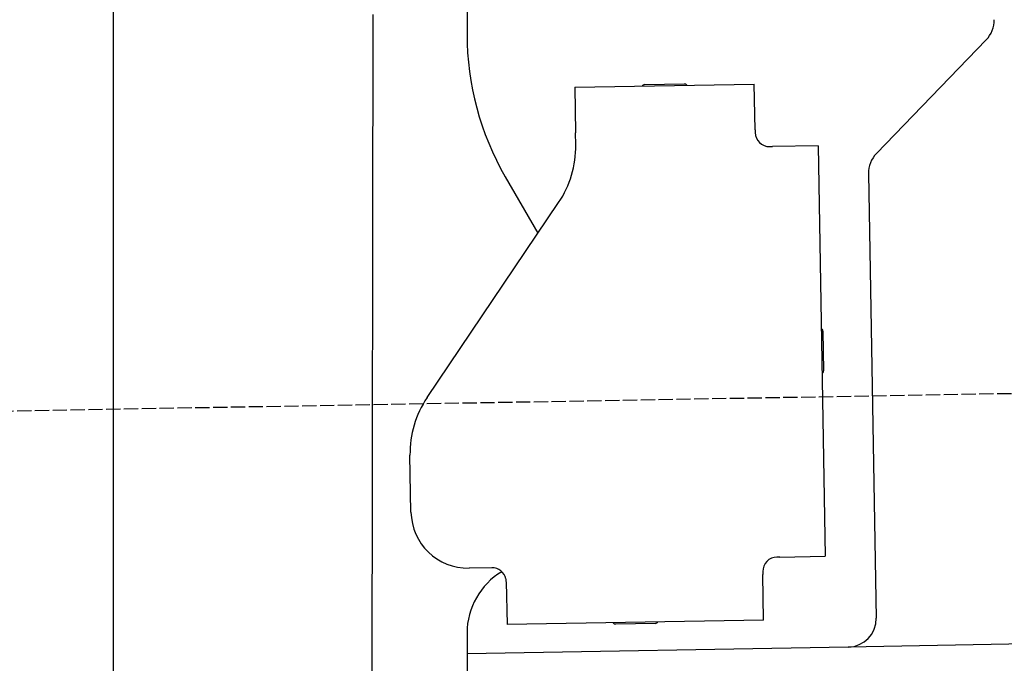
# Model space of a CAD drawing. Extents: x 562 to 7231, y 5667 to 12126.
# Tile 58 of 69: x 4451 to 4796, y 9979 to 10205. Entities that reach past the tile are written whole.
import ezdxf

# ---------------------------------------------------------------- set-up
doc = ezdxf.new("R2010")
doc.units = 0
doc.linetypes.add('GEN3', pattern=[6.25, 5, -1.25])
doc.layers.get('0').update_dxf_attribs({"linetype": 'CONTINUOUS'})
doc.layers.add('3', color=6, linetype='GEN3')

msp = doc.modelspace()

# ---------------------------------------------------------------- linework, layer by layer
for p, q in [((4607.567, 10321.479), (4607.567, 10199.537)), ((4483.567, 9975.479), (4483.567, 10232.479)), ((4483.567, 9975.479), (4483.567, 10232.479)), ((4574.509, 10206.394), (4571.788, 8191.896)), ((4789.632, 10197.488), (4751.179, 10157.669)), ((4645.329, 10180.896), (4708.319, 10181.995)), ((4645.329, 10180.896), (4645.608, 10164.898)), ((4669.816, 10181.823), (4683.814, 10182.068)), ((4708.599, 10165.998), (4708.319, 10181.995)), ((4708.599, 10165.998), (4708.616, 10164.998)), ((4645.682, 10160.659), (4645.608, 10164.898)), ((4713.703, 10160.086), (4714.702, 10160.103)), ((4730.7, 10160.383), (4714.702, 10160.103)), ((4730.7, 10160.383), (4733.213, 10016.405)), ((4620.964, 10149.537), (4632.425, 10129.685)), ((4748.374, 10150.548), (4751.094, 9994.713)), ((4593.55, 10072.051), (4639.704, 10140.476)), ((4732.334, 10095.401), (4732.579, 10081.403)), ((4587.921, 10031.871), (4587.572, 10051.868)), ((4717.216, 10016.125), (4716.216, 10016.108)), ((4717.216, 10016.125), (4733.213, 10016.405)), ((4616.266, 10012.363), (4608.267, 10012.223)), ((4711.304, 10011.021), (4711.321, 10010.022)), ((6241.042, 10010.719), (4741.27, 9984.54)), ((4621.352, 10007.451), (4621.614, 9992.453)), ((4711.6, 9994.024), (4711.321, 10010.022)), ((4711.6, 9994.024), (4621.614, 9992.453)), ((4607.567, 9989.479), (4607.567, 8629.111)), ((4673.615, 9992.861), (4659.617, 9992.617)), ((4741.27, 9984.54), (4607.567, 9982.207))]:
    msp.add_line(p, q)
msp.add_polyline3d([(4621.35, 10007.5, 0), (4621.35, 10007.5, 0), (4621.35, 10007.5, 0), (4621.35, 10007.5, 0), (4621.35, 10007.5, 0), (4621.35, 10007.5, 0), (4621.35, 10007.5, 0), (4621.35, 10007.5, 0), (4621.35, 10007.5, 0), (4621.35, 10007.5, 0), (4621.35, 10007.5, 0), (4621.35, 10007.5, 0), (4621.35, 10007.5, 0), (4621.35, 10007.6, 0), (4621.35, 10007.6, 0), (4621.35, 10007.6, 0), (4621.35, 10007.6, 0), (4621.35, 10007.6, 0), (4621.35, 10007.6, 0), (4621.35, 10007.6, 0), (4621.35, 10007.6, 0), (4621.35, 10007.6, 0), (4621.35, 10007.6, 0), (4621.35, 10007.6, 0), (4621.35, 10007.6, 0), (4621.35, 10007.6, 0), (4621.34, 10007.7, 0), (4621.34, 10007.7, 0), (4621.34, 10007.7, 0), (4621.34, 10007.7, 0), (4621.34, 10007.7, 0), (4621.34, 10007.7, 0), (4621.34, 10007.7, 0), (4621.34, 10007.7, 0), (4621.34, 10007.7, 0), (4621.34, 10007.7, 0), (4621.34, 10007.7, 0), (4621.34, 10007.7, 0), (4621.34, 10007.7, 0), (4621.34, 10007.8, 0), (4621.34, 10007.8, 0), (4621.34, 10007.8, 0), (4621.34, 10007.8, 0), (4621.34, 10007.8, 0), (4621.33, 10007.8, 0), (4621.33, 10007.8, 0), (4621.33, 10007.8, 0), (4621.33, 10007.8, 0), (4621.33, 10007.8, 0), (4621.33, 10007.8, 0), (4621.33, 10007.8, 0), (4621.33, 10007.8, 0), (4621.33, 10007.9, 0), (4621.33, 10007.9, 0), (4621.33, 10007.9, 0), (4621.33, 10007.9, 0), (4621.33, 10007.9, 0), (4621.32, 10007.9, 0), (4621.32, 10007.9, 0), (4621.32, 10007.9, 0), (4621.32, 10007.9, 0), (4621.32, 10007.9, 0), (4621.32, 10007.9, 0), (4621.32, 10007.9, 0), (4621.32, 10008, 0), (4621.32, 10008, 0), (4621.32, 10008, 0), (4621.32, 10008, 0), (4621.31, 10008, 0), (4621.31, 10008, 0), (4621.31, 10008, 0), (4621.31, 10008, 0), (4621.31, 10008, 0), (4621.31, 10008, 0), (4621.31, 10008, 0), (4621.31, 10008, 0), (4621.31, 10008, 0), (4621.31, 10008.1, 0), (4621.3, 10008.1, 0), (4621.3, 10008.1, 0), (4621.3, 10008.1, 0), (4621.3, 10008.1, 0), (4621.3, 10008.1, 0), (4621.3, 10008.1, 0), (4621.3, 10008.1, 0), (4621.3, 10008.1, 0), (4621.29, 10008.1, 0), (4621.29, 10008.1, 0), (4621.29, 10008.1, 0), (4621.29, 10008.1, 0), (4621.29, 10008.2, 0), (4621.29, 10008.2, 0), (4621.29, 10008.2, 0), (4621.29, 10008.2, 0), (4621.28, 10008.2, 0), (4621.28, 10008.2, 0), (4621.28, 10008.2, 0), (4621.28, 10008.2, 0), (4621.28, 10008.2, 0), (4621.28, 10008.2, 0), (4621.28, 10008.2, 0), (4621.28, 10008.2, 0), (4621.27, 10008.3, 0), (4621.27, 10008.3, 0), (4621.27, 10008.3, 0), (4621.27, 10008.3, 0), (4621.27, 10008.3, 0), (4621.27, 10008.3, 0), (4621.26, 10008.3, 0), (4621.26, 10008.3, 0), (4621.26, 10008.3, 0), (4621.26, 10008.3, 0), (4621.26, 10008.3, 0), (4621.26, 10008.3, 0), (4621.26, 10008.3, 0), (4621.25, 10008.4, 0), (4621.25, 10008.4, 0), (4621.25, 10008.4, 0), (4621.25, 10008.4, 0), (4621.25, 10008.4, 0), (4621.25, 10008.4, 0), (4621.24, 10008.4, 0), (4621.24, 10008.4, 0), (4621.24, 10008.4, 0), (4621.24, 10008.4, 0), (4621.24, 10008.4, 0), (4621.24, 10008.4, 0), (4621.23, 10008.4, 0)])
for centre, radius, start, end in [((4782.439, 10204.435), 10, 316, 1), ((4707.567, 10199.537), 100, 180, 210), ((4669.834, 10180.824), 1, 91, 151), ((4683.832, 10181.068), 1, 31, 91), ((4713.615, 10165.085), 5, 181, 271), ((4610.688, 10160.048), 35, 326, 1), ((4758.373, 10150.722), 10, 136, 181), ((4731.334, 10095.384), 1, 1, 61), ((4731.579, 10081.386), 1, 301, 1), ((4622.567, 10052.479), 35, 146, 181), ((4607.918, 10032.22), 20, 181, 271), ((4716.303, 10011.109), 5, 91, 181), ((4632.567, 9989.479), 25, 120.68722, 180), ((4616.353, 10007.364), 5, 12.53696, 91), ((4659.6, 9993.616), 1, 211, 271), ((4673.597, 9993.861), 1, 271, 331), ((4741.096, 9994.539), 10, 271, 1)]:
    msp.add_arc(centre, radius, start, end)
at = {"layer": '3'}
msp.add_line((1175.278, 10010.296), (6230.452, 10098.534), dxfattribs=at)

doc.saveas('drawing.dxf')
